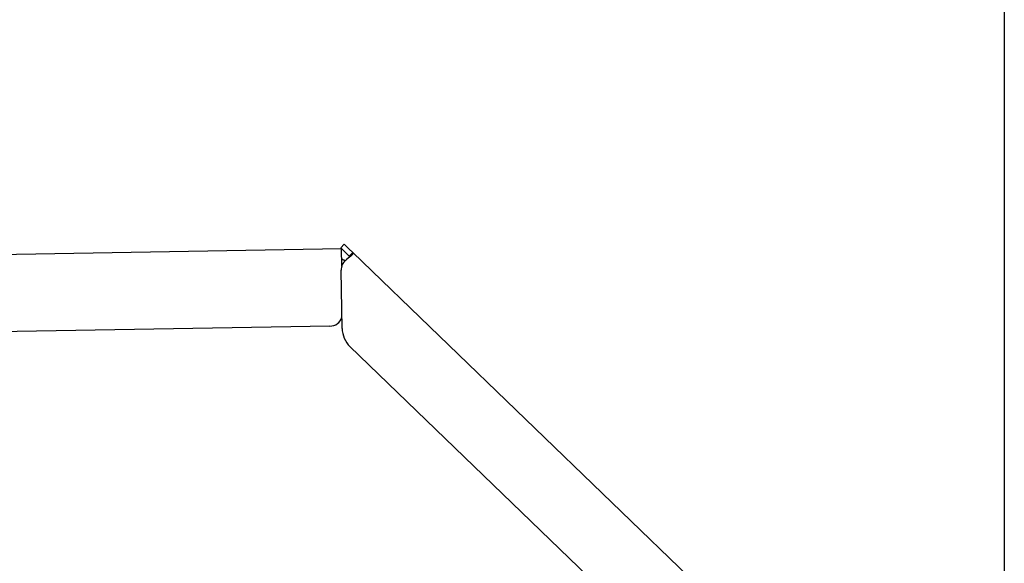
# Model space of a CAD drawing. Extents: x 1073 to 6773, y 5791 to 12316.
# Tile 57 of 62: x 5891 to 6273, y 10385 to 10596. Entities that reach past the tile are written whole.
import ezdxf

# ---------------------------------------------------------------- set-up
doc = ezdxf.new("R2010")
doc.units = 0
doc.layers.get('0').update_dxf_attribs({"linetype": 'CONTINUOUS'})

msp = doc.modelspace()

# ---------------------------------------------------------------- linework, layer by layer
for p, q in [((6272.78, 11515.9), (6272.78, 8115.9)), ((4651.05, 10483.01), (6015.84, 10506.83)), ((6016.97, 10508.53), (6015.58, 10507.09)), ((6017.37, 10505.35), (6015.58, 10507.09)), ((6015.96, 10500.02), (6015.84, 10506.83)), ((6016.97, 10508.53), (6018.76, 10506.79)), ((6018.76, 10506.79), (6020.26, 10505.34)), ((6018.87, 10503.91), (6017.37, 10505.35)), ((6018.87, 10503.91), (6019.25, 10504.29)), ((6019.25, 10504.29), (6020.26, 10505.34)), ((6020.26, 10505.34), (6229.47, 10303.31)), ((6016.12, 10475.88), (6015.73, 10498.43)), ((6011.36, 10476.75), (4656.57, 10453.1)), ((6193.05, 10300.95), (6019.17, 10468.86))]:
    msp.add_line(p, q)
for points in [[(6017.26, 10502.1, 0), (6017.25, 10502.1, 0), (6017.24, 10502.1, 0), (6017.23, 10502.1, 0), (6017.22, 10502.1, 0), (6017.22, 10502.1, 0), (6017.21, 10502.1, 0), (6017.2, 10502.1, 0), (6017.19, 10502.1, 0), (6017.18, 10502.2, 0), (6017.17, 10502.2, 0), (6017.16, 10502.2, 0), (6017.15, 10502.2, 0), (6017.15, 10502.2, 0), (6017.14, 10502.2, 0), (6017.13, 10502.2, 0), (6017.12, 10502.2, 0), (6017.11, 10502.2, 0), (6017.1, 10502.2, 0), (6017.09, 10502.2, 0), (6017.08, 10502.2, 0), (6017.08, 10502.2, 0), (6017.07, 10502.2, 0), (6017.06, 10502.2, 0), (6017.05, 10502.2, 0), (6017.04, 10502.2, 0), (6017.03, 10502.2, 0), (6017.03, 10502.2, 0), (6017.02, 10502.2, 0), (6017.01, 10502.2, 0), (6017, 10502.2, 0), (6016.99, 10502.2, 0), (6016.98, 10502.2, 0), (6016.97, 10502.2, 0), (6016.97, 10502.2, 0), (6016.96, 10502.2, 0), (6016.95, 10502.3, 0), (6016.94, 10502.3, 0), (6016.93, 10502.3, 0), (6016.92, 10502.3, 0), (6016.92, 10502.3, 0), (6016.91, 10502.3, 0), (6016.9, 10502.3, 0), (6016.89, 10502.3, 0), (6016.88, 10502.3, 0), (6016.88, 10502.3, 0), (6016.87, 10502.3, 0), (6016.86, 10502.3, 0), (6016.85, 10502.3, 0), (6016.84, 10502.3, 0), (6016.84, 10502.3, 0), (6016.83, 10502.3, 0), (6016.82, 10502.3, 0), (6016.81, 10502.3, 0), (6016.8, 10502.3, 0), (6016.8, 10502.3, 0), (6016.79, 10502.3, 0), (6016.78, 10502.3, 0), (6016.77, 10502.3, 0), (6016.77, 10502.3, 0), (6016.76, 10502.3, 0), (6016.75, 10502.3, 0), (6016.74, 10502.3, 0), (6016.74, 10502.3, 0), (6016.73, 10502.4, 0), (6016.72, 10502.4, 0), (6016.71, 10502.4, 0), (6016.71, 10502.4, 0), (6016.7, 10502.4, 0), (6016.69, 10502.4, 0), (6016.68, 10502.4, 0), (6016.68, 10502.4, 0), (6016.67, 10502.4, 0), (6016.66, 10502.4, 0), (6016.66, 10502.4, 0), (6016.65, 10502.4, 0), (6016.64, 10502.4, 0), (6016.64, 10502.4, 0), (6016.63, 10502.4, 0), (6016.62, 10502.4, 0), (6016.62, 10502.4, 0), (6016.61, 10502.4, 0), (6016.6, 10502.4, 0), (6016.6, 10502.4, 0), (6016.59, 10502.4, 0), (6016.58, 10502.4, 0), (6016.58, 10502.4, 0), (6016.57, 10502.4, 0), (6016.56, 10502.4, 0), (6016.56, 10502.4, 0), (6016.55, 10502.4, 0), (6016.54, 10502.4, 0), (6016.54, 10502.4, 0), (6016.53, 10502.5, 0), (6016.53, 10502.5, 0), (6016.52, 10502.5, 0), (6016.51, 10502.5, 0), (6016.51, 10502.5, 0), (6016.5, 10502.5, 0), (6016.5, 10502.5, 0), (6016.49, 10502.5, 0), (6016.48, 10502.5, 0), (6016.48, 10502.5, 0), (6016.47, 10502.5, 0), (6016.47, 10502.5, 0), (6016.46, 10502.5, 0), (6016.45, 10502.5, 0), (6016.45, 10502.5, 0), (6016.44, 10502.5, 0), (6016.44, 10502.5, 0), (6016.43, 10502.5, 0), (6016.43, 10502.5, 0), (6016.42, 10502.5, 0), (6016.42, 10502.5, 0), (6016.41, 10502.5, 0), (6016.41, 10502.5, 0), (6016.4, 10502.5, 0), (6016.4, 10502.5, 0), (6016.39, 10502.5, 0), (6016.38, 10502.5, 0), (6016.38, 10502.5, 0), (6016.37, 10502.5, 0), (6016.37, 10502.5, 0), (6016.36, 10502.5, 0), (6016.36, 10502.5, 0), (6016.35, 10502.5, 0), (6016.35, 10502.6, 0), (6016.34, 10502.6, 0), (6016.34, 10502.6, 0), (6016.34, 10502.6, 0), (6016.33, 10502.6, 0), (6016.33, 10502.6, 0), (6016.32, 10502.6, 0), (6016.32, 10502.6, 0), (6016.31, 10502.6, 0), (6016.31, 10502.6, 0), (6016.3, 10502.6, 0), (6016.3, 10502.6, 0), (6016.29, 10502.6, 0), (6016.29, 10502.6, 0), (6016.28, 10502.6, 0), (6016.28, 10502.6, 0), (6016.28, 10502.6, 0), (6016.27, 10502.6, 0), (6016.27, 10502.6, 0), (6016.26, 10502.6, 0), (6016.26, 10502.6, 0), (6016.25, 10502.6, 0), (6016.25, 10502.6, 0), (6016.25, 10502.6, 0), (6016.24, 10502.6, 0), (6016.24, 10502.6, 0), (6016.23, 10502.6, 0), (6016.23, 10502.6, 0), (6016.23, 10502.6, 0), (6016.22, 10502.6, 0), (6016.22, 10502.6, 0), (6016.21, 10502.6, 0), (6016.21, 10502.6, 0), (6016.21, 10502.6, 0), (6016.2, 10502.6, 0), (6016.2, 10502.6, 0), (6016.2, 10502.6, 0), (6016.19, 10502.6, 0), (6016.19, 10502.6, 0), (6016.18, 10502.6, 0), (6016.18, 10502.7, 0), (6016.18, 10502.7, 0), (6016.17, 10502.7, 0), (6016.17, 10502.7, 0), (6016.17, 10502.7, 0), (6016.16, 10502.7, 0), (6016.16, 10502.7, 0), (6016.16, 10502.7, 0), (6016.15, 10502.7, 0), (6016.15, 10502.7, 0), (6016.15, 10502.7, 0), (6016.14, 10502.7, 0), (6016.14, 10502.7, 0), (6016.14, 10502.7, 0), (6016.13, 10502.7, 0), (6016.13, 10502.7, 0), (6016.13, 10502.7, 0), (6016.12, 10502.7, 0), (6016.12, 10502.7, 0), (6016.12, 10502.7, 0), (6016.11, 10502.7, 0), (6016.11, 10502.7, 0), (6016.11, 10502.7, 0), (6016.1, 10502.7, 0), (6016.1, 10502.7, 0), (6016.1, 10502.7, 0), (6016.09, 10502.7, 0), (6016.09, 10502.7, 0), (6016.09, 10502.7, 0), (6016.09, 10502.7, 0), (6016.08, 10502.7, 0), (6016.08, 10502.7, 0), (6016.08, 10502.7, 0), (6016.07, 10502.7, 0), (6016.07, 10502.7, 0), (6016.07, 10502.7, 0), (6016.07, 10502.7, 0), (6016.06, 10502.7, 0), (6016.06, 10502.7, 0), (6016.06, 10502.7, 0), (6016.06, 10502.7, 0), (6016.05, 10502.7, 0), (6016.05, 10502.7, 0), (6016.05, 10502.7, 0), (6016.05, 10502.7, 0), (6016.04, 10502.7, 0), (6016.04, 10502.7, 0), (6016.04, 10502.7, 0), (6016.04, 10502.7, 0), (6016.03, 10502.7, 0), (6016.03, 10502.7, 0), (6016.03, 10502.7, 0), (6016.03, 10502.8, 0), (6016.02, 10502.8, 0), (6016.02, 10502.8, 0), (6016.02, 10502.8, 0), (6016.02, 10502.8, 0), (6016.01, 10502.8, 0), (6016.01, 10502.8, 0), (6016.01, 10502.8, 0), (6016.01, 10502.8, 0), (6016.01, 10502.8, 0), (6016, 10502.8, 0), (6016, 10502.8, 0), (6016, 10502.8, 0), (6016, 10502.8, 0), (6016, 10502.8, 0), (6015.99, 10502.8, 0), (6015.99, 10502.8, 0), (6015.99, 10502.8, 0), (6015.99, 10502.8, 0), (6015.99, 10502.8, 0), (6015.98, 10502.8, 0), (6015.98, 10502.8, 0), (6015.98, 10502.8, 0), (6015.98, 10502.8, 0), (6015.98, 10502.8, 0), (6015.97, 10502.8, 0), (6015.97, 10502.8, 0), (6015.97, 10502.8, 0), (6015.97, 10502.8, 0), (6015.97, 10502.8, 0), (6015.97, 10502.8, 0), (6015.96, 10502.8, 0), (6015.96, 10502.8, 0), (6015.96, 10502.8, 0), (6015.96, 10502.8, 0), (6015.96, 10502.8, 0), (6015.96, 10502.8, 0), (6015.96, 10502.8, 0), (6015.95, 10502.8, 0), (6015.95, 10502.8, 0), (6015.95, 10502.8, 0), (6015.95, 10502.8, 0), (6015.95, 10502.8, 0), (6015.95, 10502.8, 0), (6015.95, 10502.8, 0), (6015.94, 10502.8, 0), (6015.94, 10502.8, 0), (6015.94, 10502.8, 0), (6015.94, 10502.8, 0), (6015.94, 10502.8, 0), (6015.94, 10502.8, 0), (6015.94, 10502.8, 0), (6015.94, 10502.8, 0), (6015.93, 10502.8, 0), (6015.93, 10502.8, 0), (6015.93, 10502.8, 0), (6015.93, 10502.8, 0), (6015.93, 10502.8, 0), (6015.93, 10502.8, 0), (6015.93, 10502.8, 0), (6015.93, 10502.8, 0), (6015.93, 10502.8, 0), (6015.93, 10502.8, 0), (6015.93, 10502.8, 0), (6015.92, 10502.8, 0), (6015.92, 10502.8, 0), (6015.92, 10502.8, 0), (6015.92, 10502.8, 0), (6015.92, 10502.8, 0), (6015.92, 10502.8, 0), (6015.92, 10502.8, 0), (6015.92, 10502.8, 0), (6015.92, 10502.8, 0), (6015.92, 10502.8, 0), (6015.92, 10502.8, 0), (6015.92, 10502.8, 0), (6015.92, 10502.8, 0), (6015.92, 10502.8, 0), (6015.92, 10502.8, 0), (6015.91, 10502.8, 0), (6015.91, 10502.8, 0), (6015.91, 10502.8, 0), (6015.91, 10502.8, 0), (6015.91, 10502.8, 0), (6015.91, 10502.8, 0), (6015.91, 10502.8, 0), (6015.91, 10502.8, 0), (6015.91, 10502.8, 0), (6015.91, 10502.8, 0), (6015.91, 10502.8, 0), (6015.91, 10502.8, 0), (6015.91, 10502.8, 0), (6015.91, 10502.8, 0), (6015.91, 10502.8, 0), (6015.91, 10502.8, 0), (6015.91, 10502.8, 0), (6015.91, 10502.8, 0), (6015.91, 10502.8, 0), (6015.91, 10502.8, 0), (6015.91, 10502.8, 0), (6015.91, 10502.8, 0), (6015.91, 10502.8, 0)], [(6018.42, 10503.1, 0), (6018.42, 10503.1, 0), (6018.41, 10503.1, 0), (6018.41, 10503.1, 0), (6018.4, 10503.1, 0), (6018.4, 10503.1, 0), (6018.39, 10503.1, 0), (6018.39, 10503.1, 0), (6018.38, 10503.1, 0), (6018.38, 10503.1, 0), (6018.38, 10503, 0), (6018.37, 10503, 0), (6018.37, 10503, 0), (6018.36, 10503, 0), (6018.36, 10503, 0), (6018.35, 10503, 0), (6018.35, 10503, 0), (6018.34, 10503, 0), (6018.34, 10503, 0), (6018.33, 10503, 0), (6018.33, 10503, 0), (6018.33, 10503, 0), (6018.32, 10503, 0), (6018.32, 10503, 0), (6018.31, 10503, 0), (6018.31, 10503, 0), (6018.3, 10503, 0), (6018.3, 10503, 0), (6018.29, 10503, 0), (6018.29, 10503, 0), (6018.28, 10503, 0), (6018.28, 10503, 0), (6018.28, 10503, 0), (6018.27, 10503, 0), (6018.27, 10503, 0), (6018.26, 10503, 0), (6018.26, 10503, 0), (6018.25, 10503, 0), (6018.25, 10503, 0), (6018.24, 10502.9, 0), (6018.24, 10502.9, 0), (6018.23, 10502.9, 0), (6018.23, 10502.9, 0), (6018.23, 10502.9, 0), (6018.22, 10502.9, 0), (6018.22, 10502.9, 0), (6018.21, 10502.9, 0), (6018.21, 10502.9, 0), (6018.2, 10502.9, 0), (6018.2, 10502.9, 0), (6018.19, 10502.9, 0), (6018.19, 10502.9, 0), (6018.18, 10502.9, 0), (6018.18, 10502.9, 0), (6018.18, 10502.9, 0), (6018.17, 10502.9, 0), (6018.17, 10502.9, 0), (6018.16, 10502.9, 0), (6018.16, 10502.9, 0), (6018.15, 10502.9, 0), (6018.15, 10502.9, 0), (6018.14, 10502.9, 0), (6018.14, 10502.9, 0), (6018.13, 10502.9, 0), (6018.13, 10502.9, 0), (6018.13, 10502.9, 0), (6018.12, 10502.9, 0), (6018.12, 10502.9, 0), (6018.11, 10502.8, 0), (6018.11, 10502.8, 0), (6018.1, 10502.8, 0), (6018.1, 10502.8, 0), (6018.09, 10502.8, 0), (6018.09, 10502.8, 0), (6018.08, 10502.8, 0), (6018.08, 10502.8, 0), (6018.08, 10502.8, 0), (6018.07, 10502.8, 0), (6018.07, 10502.8, 0), (6018.06, 10502.8, 0), (6018.06, 10502.8, 0), (6018.05, 10502.8, 0), (6018.05, 10502.8, 0), (6018.04, 10502.8, 0), (6018.04, 10502.8, 0), (6018.04, 10502.8, 0), (6018.03, 10502.8, 0), (6018.03, 10502.8, 0), (6018.02, 10502.8, 0), (6018.02, 10502.8, 0), (6018.01, 10502.8, 0), (6018.01, 10502.8, 0), (6018, 10502.8, 0), (6018, 10502.8, 0), (6017.99, 10502.8, 0), (6017.99, 10502.8, 0), (6017.99, 10502.7, 0), (6017.98, 10502.7, 0), (6017.98, 10502.7, 0), (6017.97, 10502.7, 0), (6017.97, 10502.7, 0), (6017.96, 10502.7, 0), (6017.96, 10502.7, 0), (6017.95, 10502.7, 0), (6017.95, 10502.7, 0), (6017.94, 10502.7, 0), (6017.94, 10502.7, 0), (6017.94, 10502.7, 0), (6017.93, 10502.7, 0), (6017.93, 10502.7, 0), (6017.92, 10502.7, 0), (6017.92, 10502.7, 0), (6017.91, 10502.7, 0), (6017.91, 10502.7, 0), (6017.9, 10502.7, 0), (6017.9, 10502.7, 0), (6017.9, 10502.7, 0), (6017.89, 10502.7, 0), (6017.89, 10502.7, 0), (6017.88, 10502.7, 0), (6017.88, 10502.7, 0), (6017.87, 10502.7, 0), (6017.87, 10502.7, 0), (6017.86, 10502.6, 0), (6017.86, 10502.6, 0), (6017.86, 10502.6, 0), (6017.85, 10502.6, 0), (6017.85, 10502.6, 0), (6017.84, 10502.6, 0), (6017.84, 10502.6, 0), (6017.83, 10502.6, 0), (6017.83, 10502.6, 0), (6017.82, 10502.6, 0), (6017.82, 10502.6, 0), (6017.82, 10502.6, 0), (6017.81, 10502.6, 0), (6017.81, 10502.6, 0), (6017.8, 10502.6, 0), (6017.8, 10502.6, 0), (6017.79, 10502.6, 0), (6017.79, 10502.6, 0), (6017.78, 10502.6, 0), (6017.78, 10502.6, 0), (6017.78, 10502.6, 0), (6017.77, 10502.6, 0), (6017.77, 10502.6, 0), (6017.76, 10502.6, 0), (6017.76, 10502.6, 0), (6017.75, 10502.6, 0), (6017.75, 10502.6, 0), (6017.74, 10502.5, 0), (6017.74, 10502.5, 0), (6017.74, 10502.5, 0), (6017.73, 10502.5, 0), (6017.73, 10502.5, 0), (6017.72, 10502.5, 0), (6017.72, 10502.5, 0), (6017.71, 10502.5, 0), (6017.71, 10502.5, 0), (6017.7, 10502.5, 0), (6017.7, 10502.5, 0), (6017.7, 10502.5, 0), (6017.69, 10502.5, 0), (6017.69, 10502.5, 0), (6017.68, 10502.5, 0), (6017.68, 10502.5, 0), (6017.67, 10502.5, 0), (6017.67, 10502.5, 0), (6017.66, 10502.5, 0), (6017.66, 10502.5, 0), (6017.66, 10502.5, 0), (6017.65, 10502.5, 0), (6017.65, 10502.5, 0), (6017.64, 10502.5, 0), (6017.64, 10502.5, 0), (6017.63, 10502.5, 0), (6017.63, 10502.4, 0), (6017.62, 10502.4, 0), (6017.62, 10502.4, 0), (6017.62, 10502.4, 0), (6017.61, 10502.4, 0), (6017.61, 10502.4, 0), (6017.6, 10502.4, 0), (6017.6, 10502.4, 0), (6017.59, 10502.4, 0), (6017.59, 10502.4, 0), (6017.59, 10502.4, 0), (6017.58, 10502.4, 0), (6017.58, 10502.4, 0), (6017.57, 10502.4, 0), (6017.57, 10502.4, 0), (6017.56, 10502.4, 0)], [(6020.26, 10505.3, 0), (6020.26, 10505.3, 0), (6020.27, 10505.3, 0), (6020.27, 10505.3, 0), (6020.27, 10505.3, 0), (6020.27, 10505.3, 0), (6020.28, 10505.3, 0), (6020.28, 10505.3, 0), (6020.28, 10505.3, 0), (6020.28, 10505.3, 0), (6020.29, 10505.3, 0), (6020.29, 10505.3, 0), (6020.29, 10505.3, 0), (6020.29, 10505.3, 0), (6020.29, 10505.3, 0), (6020.3, 10505.3, 0), (6020.3, 10505.3, 0), (6020.3, 10505.3, 0), (6020.3, 10505.3, 0), (6020.3, 10505.3, 0), (6020.31, 10505.3, 0), (6020.31, 10505.3, 0), (6020.31, 10505.3, 0), (6020.31, 10505.3, 0), (6020.31, 10505.3, 0), (6020.31, 10505.3, 0), (6020.32, 10505.3, 0), (6020.32, 10505.3, 0), (6020.32, 10505.3, 0), (6020.32, 10505.3, 0), (6020.32, 10505.3, 0), (6020.32, 10505.3, 0), (6020.32, 10505.3, 0), (6020.33, 10505.2, 0), (6020.33, 10505.2, 0), (6020.33, 10505.2, 0), (6020.33, 10505.2, 0), (6020.33, 10505.2, 0), (6020.33, 10505.2, 0), (6020.33, 10505.2, 0), (6020.33, 10505.2, 0), (6020.33, 10505.2, 0), (6020.33, 10505.2, 0), (6020.34, 10505.2, 0), (6020.34, 10505.2, 0), (6020.34, 10505.2, 0), (6020.34, 10505.2, 0), (6020.34, 10505.2, 0), (6020.34, 10505.2, 0), (6020.34, 10505.2, 0), (6020.34, 10505.2, 0), (6020.34, 10505.2, 0), (6020.34, 10505.2, 0), (6020.34, 10505.2, 0), (6020.34, 10505.2, 0), (6020.34, 10505.2, 0), (6020.34, 10505.2, 0), (6020.34, 10505.2, 0), (6020.34, 10505.2, 0), (6020.34, 10505.2, 0), (6020.34, 10505.2, 0), (6020.34, 10505.2, 0), (6020.34, 10505.1, 0), (6020.34, 10505.1, 0), (6020.34, 10505.1, 0), (6020.34, 10505.1, 0), (6020.34, 10505.1, 0), (6020.34, 10505.1, 0), (6020.34, 10505.1, 0), (6020.34, 10505.1, 0), (6020.34, 10505.1, 0), (6020.34, 10505.1, 0), (6020.34, 10505.1, 0), (6020.34, 10505.1, 0), (6020.34, 10505.1, 0), (6020.34, 10505.1, 0), (6020.34, 10505.1, 0), (6020.34, 10505.1, 0), (6020.34, 10505.1, 0), (6020.34, 10505.1, 0), (6020.34, 10505.1, 0), (6020.34, 10505.1, 0), (6020.33, 10505.1, 0), (6020.33, 10505.1, 0), (6020.33, 10505.1, 0), (6020.33, 10505.1, 0), (6020.33, 10505.1, 0), (6020.33, 10505, 0), (6020.33, 10505, 0), (6020.33, 10505, 0), (6020.33, 10505, 0), (6020.33, 10505, 0), (6020.32, 10505, 0), (6020.32, 10505, 0), (6020.32, 10505, 0), (6020.32, 10505, 0), (6020.32, 10505, 0), (6020.32, 10505, 0), (6020.32, 10505, 0), (6020.31, 10505, 0), (6020.31, 10505, 0), (6020.31, 10505, 0), (6020.31, 10505, 0), (6020.31, 10505, 0), (6020.31, 10505, 0), (6020.3, 10505, 0), (6020.3, 10505, 0), (6020.3, 10505, 0), (6020.3, 10505, 0), (6020.3, 10504.9, 0), (6020.29, 10504.9, 0), (6020.29, 10504.9, 0), (6020.29, 10504.9, 0), (6020.29, 10504.9, 0), (6020.29, 10504.9, 0), (6020.28, 10504.9, 0), (6020.28, 10504.9, 0), (6020.28, 10504.9, 0), (6020.28, 10504.9, 0), (6020.27, 10504.9, 0), (6020.27, 10504.9, 0), (6020.27, 10504.9, 0), (6020.27, 10504.9, 0), (6020.26, 10504.9, 0), (6020.26, 10504.9, 0), (6020.26, 10504.9, 0), (6020.26, 10504.9, 0), (6020.25, 10504.9, 0), (6020.25, 10504.9, 0), (6020.25, 10504.8, 0), (6020.25, 10504.8, 0), (6020.24, 10504.8, 0), (6020.24, 10504.8, 0), (6020.24, 10504.8, 0), (6020.23, 10504.8, 0), (6020.23, 10504.8, 0), (6020.23, 10504.8, 0), (6020.23, 10504.8, 0), (6020.22, 10504.8, 0), (6020.22, 10504.8, 0), (6020.22, 10504.8, 0), (6020.21, 10504.8, 0), (6020.21, 10504.8, 0), (6020.21, 10504.8, 0), (6020.2, 10504.8, 0), (6020.2, 10504.8, 0), (6020.2, 10504.8, 0), (6020.19, 10504.8, 0), (6020.19, 10504.7, 0), (6020.19, 10504.7, 0), (6020.18, 10504.7, 0), (6020.18, 10504.7, 0), (6020.17, 10504.7, 0), (6020.17, 10504.7, 0), (6020.17, 10504.7, 0), (6020.16, 10504.7, 0), (6020.16, 10504.7, 0), (6020.16, 10504.7, 0), (6020.15, 10504.7, 0), (6020.15, 10504.7, 0), (6020.14, 10504.7, 0), (6020.14, 10504.7, 0), (6020.14, 10504.7, 0), (6020.13, 10504.7, 0), (6020.13, 10504.7, 0), (6020.12, 10504.6, 0), (6020.12, 10504.6, 0), (6020.11, 10504.6, 0), (6020.11, 10504.6, 0), (6020.11, 10504.6, 0), (6020.1, 10504.6, 0), (6020.1, 10504.6, 0), (6020.09, 10504.6, 0), (6020.09, 10504.6, 0), (6020.08, 10504.6, 0), (6020.08, 10504.6, 0), (6020.07, 10504.6, 0), (6020.07, 10504.6, 0), (6020.06, 10504.6, 0), (6020.06, 10504.6, 0), (6020.05, 10504.6, 0), (6020.05, 10504.6, 0), (6020.05, 10504.5, 0), (6020.04, 10504.5, 0), (6020.04, 10504.5, 0), (6020.03, 10504.5, 0), (6020.03, 10504.5, 0), (6020.02, 10504.5, 0), (6020.02, 10504.5, 0), (6020.01, 10504.5, 0), (6020.01, 10504.5, 0), (6020, 10504.5, 0), (6019.99, 10504.5, 0), (6019.99, 10504.5, 0), (6019.98, 10504.5, 0), (6019.98, 10504.5, 0), (6019.97, 10504.5, 0), (6019.97, 10504.5, 0), (6019.96, 10504.4, 0), (6019.96, 10504.4, 0), (6019.95, 10504.4, 0), (6019.95, 10504.4, 0), (6019.94, 10504.4, 0), (6019.93, 10504.4, 0), (6019.93, 10504.4, 0), (6019.92, 10504.4, 0), (6019.92, 10504.4, 0), (6019.91, 10504.4, 0), (6019.91, 10504.4, 0), (6019.9, 10504.4, 0), (6019.89, 10504.4, 0), (6019.89, 10504.4, 0), (6019.88, 10504.4, 0), (6019.88, 10504.3, 0), (6019.87, 10504.3, 0), (6019.86, 10504.3, 0), (6019.86, 10504.3, 0), (6019.85, 10504.3, 0), (6019.85, 10504.3, 0), (6019.84, 10504.3, 0), (6019.83, 10504.3, 0), (6019.83, 10504.3, 0), (6019.82, 10504.3, 0), (6019.82, 10504.3, 0), (6019.81, 10504.3, 0), (6019.8, 10504.3, 0), (6019.8, 10504.3, 0), (6019.79, 10504.3, 0), (6019.78, 10504.2, 0), (6019.78, 10504.2, 0), (6019.77, 10504.2, 0), (6019.76, 10504.2, 0), (6019.76, 10504.2, 0), (6019.75, 10504.2, 0), (6019.74, 10504.2, 0), (6019.74, 10504.2, 0), (6019.73, 10504.2, 0), (6019.72, 10504.2, 0), (6019.72, 10504.2, 0), (6019.71, 10504.2, 0), (6019.7, 10504.2, 0), (6019.7, 10504.2, 0), (6019.69, 10504.2, 0), (6019.68, 10504.1, 0), (6019.67, 10504.1, 0), (6019.67, 10504.1, 0), (6019.66, 10504.1, 0), (6019.65, 10504.1, 0), (6019.65, 10504.1, 0), (6019.64, 10504.1, 0), (6019.63, 10504.1, 0), (6019.62, 10504.1, 0), (6019.62, 10504.1, 0), (6019.61, 10504.1, 0), (6019.6, 10504.1, 0), (6019.6, 10504.1, 0), (6019.59, 10504.1, 0), (6019.58, 10504, 0), (6019.57, 10504, 0), (6019.57, 10504, 0), (6019.56, 10504, 0), (6019.55, 10504, 0), (6019.54, 10504, 0), (6019.54, 10504, 0), (6019.53, 10504, 0), (6019.52, 10504, 0), (6019.51, 10504, 0), (6019.5, 10504, 0), (6019.5, 10504, 0), (6019.49, 10504, 0), (6019.48, 10503.9, 0), (6019.47, 10503.9, 0), (6019.47, 10503.9, 0), (6019.46, 10503.9, 0), (6019.45, 10503.9, 0), (6019.44, 10503.9, 0), (6019.43, 10503.9, 0), (6019.43, 10503.9, 0), (6019.42, 10503.9, 0), (6019.41, 10503.9, 0), (6019.4, 10503.9, 0), (6019.39, 10503.9, 0), (6019.38, 10503.9, 0), (6019.38, 10503.9, 0), (6019.37, 10503.8, 0), (6019.36, 10503.8, 0), (6019.35, 10503.8, 0), (6019.34, 10503.8, 0), (6019.33, 10503.8, 0), (6019.33, 10503.8, 0), (6019.32, 10503.8, 0), (6019.31, 10503.8, 0), (6019.3, 10503.8, 0), (6019.29, 10503.8, 0), (6019.28, 10503.8, 0), (6019.27, 10503.8, 0), (6019.27, 10503.8, 0), (6019.26, 10503.7, 0), (6019.25, 10503.7, 0), (6019.24, 10503.7, 0), (6019.23, 10503.7, 0), (6019.22, 10503.7, 0), (6019.21, 10503.7, 0), (6019.21, 10503.7, 0), (6019.2, 10503.7, 0), (6019.19, 10503.7, 0), (6019.18, 10503.7, 0), (6019.17, 10503.7, 0), (6019.16, 10503.7, 0), (6019.15, 10503.7, 0), (6019.14, 10503.6, 0), (6019.13, 10503.6, 0), (6019.12, 10503.6, 0), (6019.12, 10503.6, 0), (6019.11, 10503.6, 0), (6019.1, 10503.6, 0), (6019.09, 10503.6, 0), (6019.08, 10503.6, 0), (6019.07, 10503.6, 0), (6019.06, 10503.6, 0), (6019.05, 10503.6, 0), (6019.04, 10503.6, 0), (6019.03, 10503.6, 0), (6019.02, 10503.5, 0), (6019.01, 10503.5, 0), (6019, 10503.5, 0), (6019, 10503.5, 0), (6018.99, 10503.5, 0), (6018.98, 10503.5, 0), (6018.97, 10503.5, 0), (6018.96, 10503.5, 0), (6018.95, 10503.5, 0), (6018.94, 10503.5, 0), (6018.93, 10503.5, 0), (6018.92, 10503.5, 0), (6018.91, 10503.5, 0), (6018.9, 10503.4, 0), (6018.89, 10503.4, 0), (6018.88, 10503.4, 0), (6018.87, 10503.4, 0), (6018.86, 10503.4, 0), (6018.85, 10503.4, 0), (6018.84, 10503.4, 0), (6018.83, 10503.4, 0), (6018.82, 10503.4, 0), (6018.81, 10503.4, 0), (6018.8, 10503.4, 0), (6018.79, 10503.4, 0), (6018.78, 10503.4, 0), (6018.77, 10503.3, 0), (6018.76, 10503.3, 0), (6018.75, 10503.3, 0), (6018.74, 10503.3, 0), (6018.73, 10503.3, 0), (6018.72, 10503.3, 0), (6018.71, 10503.3, 0), (6018.7, 10503.3, 0), (6018.69, 10503.3, 0), (6018.68, 10503.3, 0), (6018.67, 10503.3, 0), (6018.66, 10503.3, 0), (6018.65, 10503.3, 0), (6018.64, 10503.2, 0), (6018.63, 10503.2, 0), (6018.62, 10503.2, 0), (6018.61, 10503.2, 0), (6018.6, 10503.2, 0), (6018.59, 10503.2, 0), (6018.58, 10503.2, 0), (6018.57, 10503.2, 0), (6018.56, 10503.2, 0), (6018.55, 10503.2, 0), (6018.54, 10503.2, 0), (6018.53, 10503.2, 0), (6018.52, 10503.2, 0), (6018.51, 10503.1, 0), (6018.5, 10503.1, 0), (6018.49, 10503.1, 0), (6018.47, 10503.1, 0), (6018.46, 10503.1, 0), (6018.45, 10503.1, 0), (6018.44, 10503.1, 0), (6018.43, 10503.1, 0), (6018.42, 10503.1, 0)], [(6018.98, 10503.5, 0), (6018.98, 10503.5, 0), (6018.98, 10503.5, 0), (6018.98, 10503.5, 0), (6018.98, 10503.5, 0), (6018.98, 10503.5, 0), (6018.98, 10503.5, 0), (6018.98, 10503.5, 0), (6018.98, 10503.5, 0), (6018.98, 10503.5, 0), (6018.98, 10503.5, 0), (6018.98, 10503.5, 0), (6018.98, 10503.5, 0), (6018.98, 10503.5, 0), (6018.99, 10503.5, 0), (6018.99, 10503.5, 0), (6018.99, 10503.5, 0), (6018.99, 10503.5, 0), (6018.99, 10503.5, 0), (6018.99, 10503.5, 0), (6018.99, 10503.5, 0), (6018.99, 10503.5, 0), (6018.99, 10503.5, 0), (6018.99, 10503.6, 0), (6018.99, 10503.6, 0), (6018.99, 10503.6, 0), (6018.99, 10503.6, 0), (6018.99, 10503.6, 0), (6018.99, 10503.6, 0), (6018.99, 10503.6, 0), (6018.99, 10503.6, 0), (6018.99, 10503.6, 0), (6018.99, 10503.6, 0), (6018.99, 10503.6, 0), (6018.99, 10503.6, 0), (6018.99, 10503.6, 0), (6018.99, 10503.6, 0), (6018.99, 10503.6, 0), (6018.99, 10503.6, 0), (6018.99, 10503.6, 0), (6019, 10503.6, 0), (6019, 10503.6, 0), (6019, 10503.6, 0), (6019, 10503.6, 0), (6019, 10503.6, 0), (6019, 10503.6, 0), (6019, 10503.6, 0), (6019, 10503.6, 0), (6019, 10503.6, 0), (6019, 10503.6, 0), (6019, 10503.6, 0), (6019, 10503.6, 0), (6019, 10503.6, 0), (6019, 10503.6, 0), (6019, 10503.6, 0), (6019, 10503.6, 0), (6019, 10503.6, 0), (6019, 10503.6, 0), (6019, 10503.6, 0), (6019, 10503.6, 0), (6019, 10503.6, 0), (6019, 10503.6, 0), (6019, 10503.6, 0), (6019, 10503.6, 0), (6019, 10503.6, 0), (6019, 10503.6, 0), (6019, 10503.6, 0), (6019, 10503.6, 0), (6019, 10503.6, 0), (6019, 10503.6, 0), (6019, 10503.6, 0), (6019, 10503.6, 0), (6019, 10503.6, 0), (6019, 10503.6, 0), (6019, 10503.6, 0), (6019, 10503.6, 0), (6019, 10503.6, 0), (6019, 10503.6, 0), (6019, 10503.6, 0), (6019, 10503.6, 0), (6019, 10503.6, 0), (6019, 10503.6, 0), (6019, 10503.7, 0), (6019, 10503.7, 0), (6019, 10503.7, 0), (6019, 10503.7, 0), (6019, 10503.7, 0), (6019, 10503.7, 0), (6019, 10503.7, 0), (6019, 10503.7, 0), (6019, 10503.7, 0), (6019, 10503.7, 0), (6019, 10503.7, 0), (6019, 10503.7, 0), (6019, 10503.7, 0), (6019, 10503.7, 0), (6019, 10503.7, 0), (6019, 10503.7, 0), (6019, 10503.7, 0), (6019, 10503.7, 0), (6019, 10503.7, 0), (6019, 10503.7, 0), (6019, 10503.7, 0), (6019, 10503.7, 0), (6019, 10503.7, 0), (6019, 10503.7, 0), (6019, 10503.7, 0), (6019, 10503.7, 0), (6019, 10503.7, 0), (6018.99, 10503.7, 0), (6018.99, 10503.7, 0), (6018.99, 10503.7, 0), (6018.99, 10503.7, 0), (6018.99, 10503.7, 0), (6018.99, 10503.7, 0), (6018.99, 10503.7, 0), (6018.99, 10503.7, 0), (6018.99, 10503.7, 0), (6018.99, 10503.7, 0), (6018.99, 10503.7, 0), (6018.99, 10503.7, 0), (6018.99, 10503.7, 0), (6018.99, 10503.7, 0), (6018.99, 10503.7, 0), (6018.99, 10503.7, 0), (6018.99, 10503.7, 0), (6018.99, 10503.7, 0), (6018.99, 10503.7, 0), (6018.99, 10503.7, 0), (6018.99, 10503.7, 0), (6018.99, 10503.7, 0), (6018.99, 10503.7, 0), (6018.99, 10503.7, 0), (6018.99, 10503.7, 0), (6018.99, 10503.7, 0), (6018.98, 10503.7, 0), (6018.98, 10503.7, 0), (6018.98, 10503.7, 0), (6018.98, 10503.7, 0), (6018.98, 10503.7, 0), (6018.98, 10503.7, 0), (6018.98, 10503.7, 0), (6018.98, 10503.7, 0), (6018.98, 10503.7, 0), (6018.98, 10503.7, 0), (6018.98, 10503.7, 0), (6018.98, 10503.8, 0), (6018.98, 10503.8, 0), (6018.98, 10503.8, 0), (6018.98, 10503.8, 0), (6018.98, 10503.8, 0), (6018.98, 10503.8, 0), (6018.98, 10503.8, 0), (6018.97, 10503.8, 0), (6018.97, 10503.8, 0), (6018.97, 10503.8, 0), (6018.97, 10503.8, 0), (6018.97, 10503.8, 0), (6018.97, 10503.8, 0), (6018.97, 10503.8, 0), (6018.97, 10503.8, 0), (6018.97, 10503.8, 0), (6018.97, 10503.8, 0), (6018.97, 10503.8, 0), (6018.97, 10503.8, 0), (6018.97, 10503.8, 0), (6018.97, 10503.8, 0), (6018.97, 10503.8, 0), (6018.96, 10503.8, 0), (6018.96, 10503.8, 0), (6018.96, 10503.8, 0), (6018.96, 10503.8, 0), (6018.96, 10503.8, 0), (6018.96, 10503.8, 0), (6018.96, 10503.8, 0), (6018.96, 10503.8, 0), (6018.96, 10503.8, 0), (6018.96, 10503.8, 0), (6018.96, 10503.8, 0), (6018.96, 10503.8, 0), (6018.96, 10503.8, 0), (6018.95, 10503.8, 0), (6018.95, 10503.8, 0), (6018.95, 10503.8, 0), (6018.95, 10503.8, 0), (6018.95, 10503.8, 0), (6018.95, 10503.8, 0), (6018.95, 10503.8, 0), (6018.95, 10503.8, 0), (6018.95, 10503.8, 0), (6018.95, 10503.8, 0), (6018.95, 10503.8, 0), (6018.94, 10503.8, 0), (6018.94, 10503.8, 0), (6018.94, 10503.8, 0), (6018.94, 10503.8, 0), (6018.94, 10503.8, 0), (6018.94, 10503.8, 0), (6018.94, 10503.8, 0), (6018.94, 10503.8, 0), (6018.94, 10503.8, 0), (6018.94, 10503.8, 0), (6018.94, 10503.8, 0), (6018.93, 10503.8, 0), (6018.93, 10503.8, 0), (6018.93, 10503.8, 0), (6018.93, 10503.8, 0), (6018.93, 10503.8, 0), (6018.93, 10503.8, 0), (6018.93, 10503.8, 0), (6018.93, 10503.8, 0), (6018.93, 10503.8, 0), (6018.92, 10503.8, 0), (6018.92, 10503.8, 0), (6018.92, 10503.8, 0), (6018.92, 10503.9, 0), (6018.92, 10503.9, 0), (6018.92, 10503.9, 0), (6018.92, 10503.9, 0), (6018.92, 10503.9, 0), (6018.92, 10503.9, 0), (6018.92, 10503.9, 0), (6018.91, 10503.9, 0), (6018.91, 10503.9, 0), (6018.91, 10503.9, 0), (6018.91, 10503.9, 0), (6018.91, 10503.9, 0), (6018.91, 10503.9, 0), (6018.91, 10503.9, 0), (6018.91, 10503.9, 0), (6018.9, 10503.9, 0), (6018.9, 10503.9, 0), (6018.9, 10503.9, 0), (6018.9, 10503.9, 0), (6018.9, 10503.9, 0), (6018.9, 10503.9, 0), (6018.9, 10503.9, 0), (6018.9, 10503.9, 0), (6018.89, 10503.9, 0), (6018.89, 10503.9, 0), (6018.89, 10503.9, 0), (6018.89, 10503.9, 0), (6018.89, 10503.9, 0), (6018.89, 10503.9, 0), (6018.89, 10503.9, 0), (6018.89, 10503.9, 0), (6018.88, 10503.9, 0), (6018.88, 10503.9, 0), (6018.88, 10503.9, 0), (6018.88, 10503.9, 0), (6018.88, 10503.9, 0), (6018.88, 10503.9, 0), (6018.88, 10503.9, 0), (6018.88, 10503.9, 0), (6018.87, 10503.9, 0), (6018.87, 10503.9, 0)]]:
    msp.add_polyline3d(points)
for centre, radius, start, end in [((6020.73, 10498.52), 5, 129.2435, 181), ((6011.28, 10481.75), 5, 271, 342.4709), ((6026.12, 10476.05), 10, 181, 226)]:
    msp.add_arc(centre, radius, start, end)

doc.saveas('drawing.dxf')
